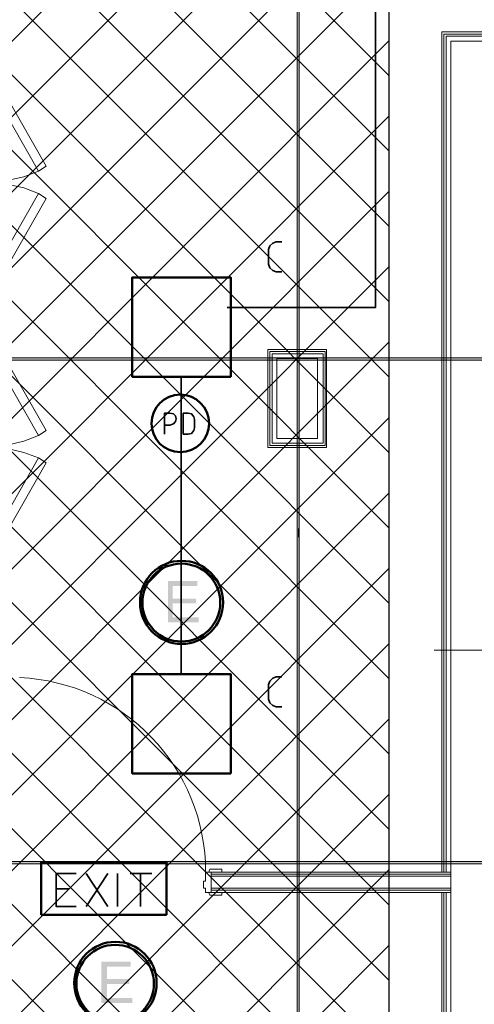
# Model space of a CAD drawing. Header units: millimetres. Extents: x 1.7 to 32.8, y 0.3 to 23.1.
# Tile 83 of 106: x 16.8 to 17.8, y 15 to 17.3. Entities that reach past the tile are written whole.
import ezdxf

# ---------------------------------------------------------------- set-up
doc = ezdxf.new("R2010")
doc.units = ezdxf.units.MM
doc.layers.add('PDF_Geometry', color=9, linetype='Continuous', true_color=0x808080)
doc.layers.add('PDF_Solid Fills', color=9, linetype='Continuous', true_color=0x808080)

msp = doc.modelspace()

# ---------------------------------------------------------------- hatches: boundary and pattern name
h = msp.add_hatch()
h.set_pattern_fill('ANSI37', color=256, scale=0.04)
h.paths.add_polyline_path([(7.7386, 22.7025), (12.398, 22.7025), (12.398, 20.2896), (20.6471, 20.2896), (20.6471, 18.615), (17.6427, 18.615), (17.6427, 12.7826), (14.7691, 12.7826), (14.7691, 18.5971), (7.7013, 18.5971)])
at = {"layer": 'PDF_Solid Fills', "transparency": 33554559}
for color, points in [(256, [(29.8551, 16.5245), (29.8551, 16.5278), (2.9827, 16.5278), (2.9827, 16.5228), (29.8551, 16.5228)]), (7, [(17.1855, 15.9962), (17.1155, 15.9962), (17.1155, 15.8978), (17.1889, 15.8978), (17.1889, 15.9095), (17.1272, 15.9095), (17.1272, 15.9428), (17.1822, 15.9428), (17.1822, 15.9545), (17.1272, 15.9545), (17.1272, 15.9845), (17.1855, 15.9845)]), (256, [(29.8551, 15.3245), (29.8551, 15.3278), (2.9827, 15.3278), (2.9827, 15.3229), (29.8551, 15.3229)]), (7, [(17.0272, 15.0895), (16.9572, 15.0895), (16.9572, 14.9912), (17.0305, 14.9912), (17.0305, 15.0029), (16.9705, 15.0029), (16.9705, 15.0362), (17.0238, 15.0362), (17.0238, 15.0479), (16.9705, 15.0479), (16.9705, 15.0779), (17.0272, 15.0779)])]:
    msp.add_hatch(color=color, dxfattribs=at).paths.add_polyline_path(points)

# ---------------------------------------------------------------- linework, layer by layer
msp.add_lwpolyline([(7.7386, 22.7025), (12.398, 22.7025), (12.398, 20.2896), (20.6471, 20.2896), (20.6471, 18.615), (17.6427, 18.615), (17.6427, 12.7826), (14.7691, 12.7826), (14.7691, 18.5971), (7.7013, 18.5971), (7.7386, 22.7025)])
at = {"layer": 'PDF_Geometry', "lineweight": 5}
msp.add_lwpolyline([(17.4288, 0.2783), (17.4288, 22.9158), (17.4288, 22.8592), (17.4238, 22.8592), (17.4238, 22.9158), (17.4238, 0.2783)], dxfattribs=at)
at = {"layer": 'PDF_Geometry', "color": 7, "lineweight": 35}
for points in [[(17.2838, 18.2494), (17.6105, 18.2494), (17.6105, 16.6478), (17.2572, 16.6478)], [(17.3872, 16.7328), (17.3738, 16.7328), (17.3655, 16.7361), (17.3588, 16.7428), (17.3555, 16.7511), (17.3555, 16.7861), (17.3588, 16.7945), (17.3655, 16.8011), (17.3738, 16.8045), (17.3872, 16.8045)], [(17.1472, 16.4828), (17.1472, 15.7745)], [(17.1072, 16.3462), (17.1072, 16.3961), (17.1205, 16.3961), (17.1288, 16.3945), (17.1338, 16.3895), (17.1355, 16.3828), (17.1338, 16.3761), (17.1288, 16.3711), (17.1205, 16.3678), (17.1072, 16.3678)], [(17.3872, 15.6962), (17.3738, 15.6962), (17.3655, 15.6995), (17.3588, 15.7062), (17.3555, 15.7145), (17.3555, 15.7495), (17.3588, 15.7578), (17.3655, 15.7645), (17.3738, 15.7678), (17.3872, 15.7678)], [(16.8972, 15.2212), (16.8489, 15.2212), (16.8489, 15.2995), (16.8972, 15.2995)], [(16.9205, 15.2212), (16.9722, 15.2995)], [(16.9205, 15.2995), (16.9722, 15.2212)], [(16.9955, 15.2212), (16.9955, 15.2995)], [(17.0255, 15.2995), (17.0772, 15.2995)], [(17.0505, 15.2995), (17.0505, 15.2212)], [(16.8489, 15.2628), (16.8789, 15.2628)]]:
    msp.add_lwpolyline(points, dxfattribs=at)
at = {"layer": 'PDF_Geometry', "lineweight": 18}
for points in [[(17.7688, 15.3028), (17.7688, 17.3044), (18.2255, 17.3044), (18.2505, 17.2795)], [(17.7738, 15.3028), (17.7738, 17.2995), (18.2255, 17.2995)], [(17.7788, 15.3028), (17.7788, 17.2944), (18.2255, 17.2944)], [(24.1686, 14.7712), (17.8921, 14.7712), (17.8921, 17.2828), (17.7905, 17.2828), (17.7905, 12.9779), (17.4205, 12.9796), (17.4205, 13.2146), (17.3622, 13.2146), (17.3622, 12.8446), (18.1455, 12.8446), (18.1455, 12.8613), (18.1571, 12.8613), (18.1571, 12.8879), (18.1505, 12.8879), (18.1505, 12.9779), (17.8921, 12.9779), (17.8921, 14.6679), (22.2653, 14.6679), (23.2887, 14.6662), (24.1536, 14.6662)], [(16.8072, 16.9195), (16.7722, 16.9328), (16.7355, 16.9411), (16.6972, 16.9461), (16.7355, 16.9511), (16.7722, 16.9595), (16.8072, 16.9728)], [(16.8072, 16.2895), (16.7722, 16.3028), (16.7355, 16.3111), (16.6972, 16.3162), (16.7355, 16.3211), (16.7722, 16.3295), (16.8072, 16.3428)], [(17.4272, 16.1211), (17.4272, 16.1011)], [(17.7505, 15.8312), (20.9437, 15.8312), (20.9921, 15.9662), (21.0904, 15.6945), (21.1404, 15.8312), (24.4586, 15.8312)], [(17.7905, 15.3028), (17.2188, 15.3028), (17.2188, 15.2545), (17.7905, 15.2545)], [(17.7905, 15.2979), (17.2188, 15.2979)], [(17.7905, 15.2928), (17.2188, 15.2928)], [(17.7905, 15.2645), (17.2188, 15.2645)], [(17.7905, 15.2595), (17.2188, 15.2595)], [(17.3405, 12.9662), (17.3405, 14.3346), (17.7688, 14.3346), (17.7688, 15.2545)], [(17.3455, 12.9662), (17.3455, 14.3295), (17.7738, 14.3295), (17.7738, 15.2545)], [(17.3505, 12.9662), (17.3505, 14.3246), (17.7788, 14.3246), (17.7788, 15.2545)]]:
    msp.add_lwpolyline(points, dxfattribs=at)
for points in [[(16.8255, 16.9845), (16.8072, 16.9728), (16.6789, 17.1961), (16.6855, 17.2011), (16.6872, 17.1994), (16.6905, 17.2011), (16.6889, 17.2028), (16.6972, 17.2078)], [(16.8255, 16.9078), (16.8072, 16.9195), (16.6789, 16.6961), (16.6855, 16.6911), (16.6872, 16.6928), (16.6905, 16.6911), (16.6889, 16.6895), (16.6972, 16.6845)], [(16.8255, 16.3545), (16.8072, 16.3428), (16.6789, 16.5661), (16.6855, 16.5711), (16.6872, 16.5695), (16.6905, 16.5728), (16.6889, 16.5728), (16.6972, 16.5778)], [(17.4938, 16.3145), (17.4938, 16.5478), (17.3538, 16.5478), (17.3538, 16.3145)], [(17.4905, 16.3195), (17.4905, 16.5428), (17.3588, 16.5428), (17.3588, 16.3195)], [(17.4855, 16.3245), (17.4855, 16.5378), (17.3638, 16.5378), (17.3638, 16.3245)], [(17.4722, 16.3362), (17.4722, 16.5261), (17.3755, 16.5261), (17.3755, 16.3362)], [(16.8255, 16.2778), (16.8072, 16.2895), (16.6789, 16.0661), (16.6855, 16.0612), (16.6872, 16.0628), (16.6905, 16.0612), (16.6889, 16.0595), (16.6972, 16.0545)], [(17.2055, 15.2545), (17.2055, 15.2645), (17.2005, 15.2645), (17.2005, 15.2812), (17.2055, 15.2812), (17.2055, 15.3028), (17.2188, 15.3028), (17.2188, 15.2545)], [(17.2438, 15.3028), (17.2138, 15.3028), (17.2138, 15.3062), (17.2155, 15.3095), (17.2172, 15.3095), (17.2438, 15.3095)], [(17.2438, 15.2545), (17.2138, 15.2545), (17.2138, 15.2512), (17.2155, 15.2478), (17.2438, 15.2478)]]:
    msp.add_lwpolyline(points, close=True, dxfattribs=at)
at = {"layer": 'PDF_Geometry', "color": 3, "lineweight": 50}
for points in [[(17.2655, 16.4828), (17.2655, 16.7195), (17.0305, 16.7195), (17.0305, 16.4828)], [(17.2655, 15.5378), (17.2655, 15.7745), (17.0305, 15.7745), (17.0305, 15.5378)], [(16.8138, 15.2012), (17.1122, 15.2012), (17.1122, 15.3262), (16.8138, 15.3262)]]:
    msp.add_lwpolyline(points, close=True, dxfattribs=at)
at = {"layer": 'PDF_Geometry', "lineweight": 5}
for points in [[(29.8551, 16.5245), (29.8551, 16.5278), (2.9827, 16.5278), (2.9827, 16.5228), (29.8551, 16.5228)], [(29.8551, 15.3245), (29.8551, 15.3278), (2.9827, 15.3278), (2.9827, 15.3229), (29.8551, 15.3229)]]:
    msp.add_lwpolyline(points, close=True, dxfattribs=at)
at = {"layer": 'PDF_Geometry', "color": 7, "lineweight": 35}
msp.add_lwpolyline([(17.1522, 16.3462), (17.1638, 16.3462), (17.1722, 16.3478), (17.1772, 16.3545), (17.1788, 16.3611), (17.1788, 16.3812), (17.1772, 16.3878), (17.1722, 16.3945), (17.1638, 16.3961), (17.1522, 16.3961)], close=True, dxfattribs=at)
at = {"layer": 'PDF_Geometry', "color": 3, "lineweight": 50}
msp.add_circle((17.1451, 16.3718), 0.0687, dxfattribs=at)
at = {"layer": 'PDF_Geometry', "color": 4, "lineweight": 50}
for centre, radius in [((17.1482, 15.9455), 0.099), ((17.1477, 15.945), 0.0928), ((16.9905, 15.0385), 0.0983), ((16.9898, 15.0371), 0.0924)]:
    msp.add_circle(centre, radius, dxfattribs=at)
at = {"layer": 'PDF_Geometry', "lineweight": 18}
msp.add_arc((16.7419, 15.303), 0.4636, 359.9775, 87.4955, dxfattribs=at)
at = {"layer": 'PDF_Solid Fills', "lineweight": 5, "transparency": 33554559}
msp.add_solid([(17.4288, 0.2783), (17.4288, 22.9159), (17.4238, 0.2783), (17.4238, 22.9159)], dxfattribs=at)

doc.saveas('drawing.dxf')
